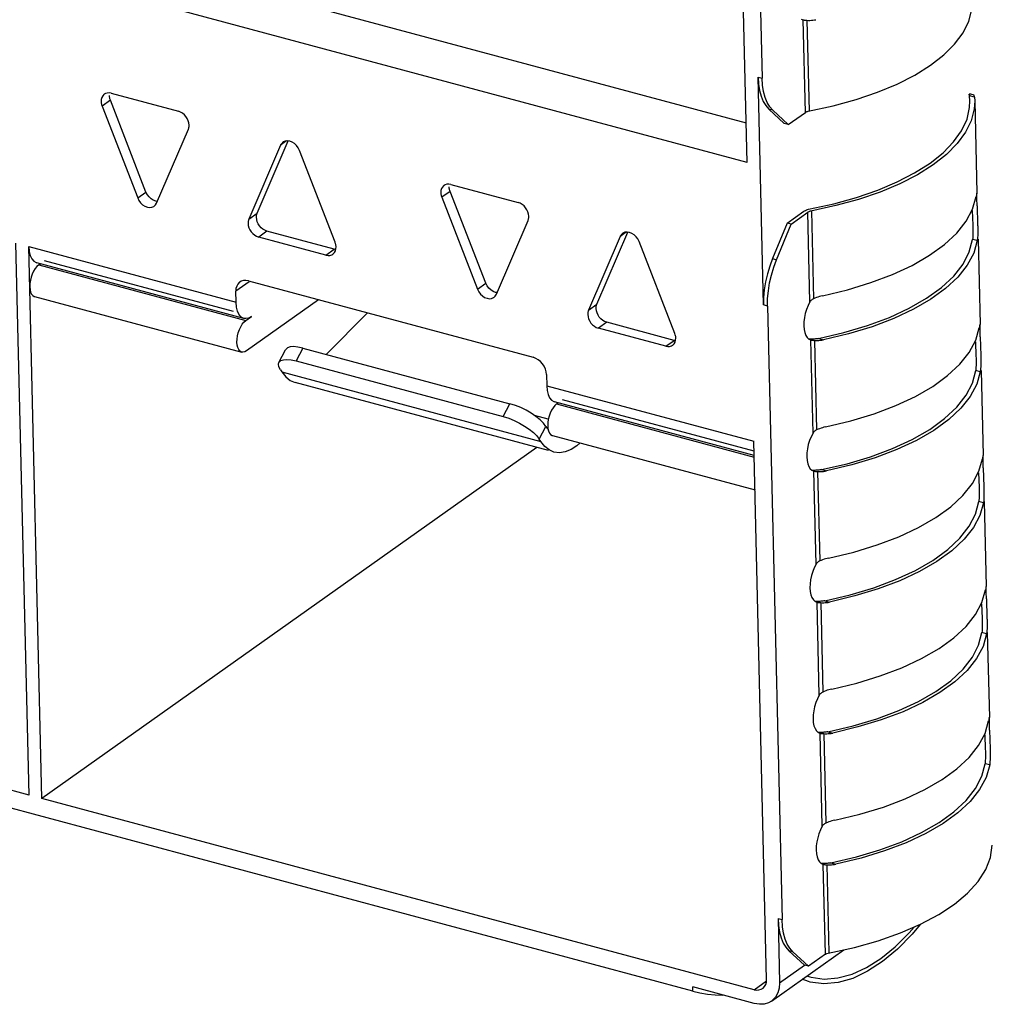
# Model space of a CAD drawing. Header units: millimetres. Extents: x 6 to 414, y 7 to 290.
# Tile 137 of 256: x 135.7 to 137.28, y 142.09 to 143.69. Entities that reach past the tile are written whole.
import ezdxf

# ---------------------------------------------------------------- set-up
doc = ezdxf.new("R2010")
doc.units = ezdxf.units.MM
doc.header["$LTSCALE"] = 23.1
doc.layers.get('0').update_dxf_attribs({"linetype": 'CONTINUOUS'})

msp = doc.modelspace()

# ---------------------------------------------------------------- linework, layer by layer
at = {"color": 7, "linetype": 'Continuous'}
for p, q in [((136.8831, 143.4538), (136.8636, 144.2774)), ((136.8937, 144.1658), (136.9073, 143.5907)), ((135.7304, 143.827), (136.8816, 143.5181)), ((136.8831, 143.4538), (135.707, 143.7695)), ((136.9707, 143.6866), (136.9737, 143.6853)), ((136.9737, 143.6853), (136.9739, 143.6852)), ((136.9775, 143.5351), (136.9739, 143.6852)), ((136.9787, 143.6846), (136.9799, 143.6845)), ((136.9799, 143.6845), (136.9823, 143.6844)), ((136.9799, 143.6845), (136.9834, 143.5373)), ((136.9823, 143.6844), (136.9847, 143.6844)), ((136.992, 143.6851), (136.9944, 143.6855)), ((136.9007, 143.5924), (136.9073, 143.5907)), ((136.9095, 143.2229), (136.9007, 143.5924)), ((135.8419, 143.5657), (135.8401, 143.5646)), ((135.8512, 143.5662), (135.9604, 143.5369)), ((137.2448, 143.5647), (137.2433, 143.5646)), ((137.2433, 143.5629), (137.2433, 143.5646)), ((137.2433, 143.5646), (137.2437, 143.5627)), ((137.2437, 143.5627), (137.2437, 143.5622)), ((137.2518, 143.56), (137.2437, 143.5622)), ((137.2444, 143.5537), (137.2437, 143.5622)), ((137.2459, 143.5645), (137.2448, 143.5647)), ((137.2512, 143.5631), (137.2459, 143.5645)), ((137.2518, 143.56), (137.2522, 143.5539)), ((135.85, 143.5549), (135.8364, 143.5453)), ((135.8364, 143.5453), (135.8942, 143.3964)), ((135.9077, 143.406), (135.85, 143.5549)), ((136.9244, 143.5388), (136.9179, 143.5406)), ((136.9179, 143.5406), (136.9432, 143.5172)), ((137.2439, 143.5431), (137.2444, 143.5537)), ((137.2522, 143.554), (137.2557, 143.404)), ((136.9497, 143.5154), (136.9244, 143.5388)), ((136.9497, 143.5154), (136.9775, 143.5351)), ((136.9497, 143.5154), (136.9432, 143.5172)), ((135.925, 143.3881), (135.9764, 143.5077)), ((136.1259, 143.4818), (136.0745, 143.3621)), ((136.088, 143.3718), (136.1383, 143.4888)), ((136.1358, 143.4888), (136.1259, 143.4818)), ((136.2145, 143.3246), (136.1567, 143.4735)), ((136.393, 143.4178), (136.3912, 143.4167)), ((136.4023, 143.4183), (136.5115, 143.389)), ((135.8942, 143.3964), (135.9077, 143.406)), ((136.4011, 143.407), (136.3875, 143.3974)), ((136.3875, 143.3974), (136.4453, 143.2485)), ((136.4588, 143.2581), (136.4011, 143.407)), ((137.2548, 143.4005), (137.2545, 143.3985)), ((137.2557, 143.4038), (137.2556, 143.404)), ((137.2558, 143.4025), (137.2557, 143.4038)), ((137.2558, 143.4022), (137.2558, 143.4025)), ((137.2558, 143.4008), (137.2558, 143.4022)), ((136.9825, 143.3781), (137.0236, 143.387)), ((137.2559, 143.3868), (137.2558, 143.3924)), ((137.256, 143.3838), (137.2559, 143.3868)), ((137.256, 143.3838), (137.2569, 143.3534)), ((136.0745, 143.3621), (136.088, 143.3718)), ((136.9478, 143.3557), (136.9748, 143.3748)), ((136.9543, 143.3539), (136.9813, 143.3731)), ((136.9848, 143.2277), (136.9813, 143.3731)), ((136.9872, 143.3753), (136.9906, 143.2329)), ((137.2482, 143.3759), (137.2491, 143.3525)), ((136.4761, 143.2402), (136.5276, 143.3598)), ((136.9478, 143.3557), (136.9241, 143.298)), ((136.9306, 143.2962), (136.9543, 143.3539)), ((136.9543, 143.3539), (136.9478, 143.3557)), ((137.2491, 143.3525), (137.2492, 143.3493)), ((137.2492, 143.3493), (137.2493, 143.3447)), ((137.2569, 143.3534), (137.257, 143.3495)), ((137.2569, 143.3534), (137.257, 143.3481)), ((136.104, 143.3426), (136.0905, 143.333)), ((136.1997, 143.3037), (136.0905, 143.333)), ((136.2132, 143.3133), (136.104, 143.3426)), ((136.677, 143.3339), (136.6256, 143.2143)), ((136.6391, 143.2239), (136.6894, 143.3409)), ((136.6869, 143.3409), (136.677, 143.3339)), ((136.7948, 142.1096), (132.2691, 143.3241)), ((135.7179, 142.4278), (135.6967, 143.323)), ((135.7177, 143.3174), (136.0538, 143.2272)), ((135.7389, 142.4222), (135.7177, 143.3174)), ((136.2153, 143.3221), (136.2145, 143.3246)), ((136.2158, 143.3136), (136.2161, 143.3171)), ((136.7656, 143.1767), (136.7078, 143.3256)), ((137.249, 143.3316), (137.2487, 143.3292)), ((137.2562, 143.3272), (137.2487, 143.3292)), ((137.2566, 143.3314), (137.2562, 143.3272)), ((137.2575, 143.3294), (137.2608, 143.1913)), ((136.1997, 143.3037), (136.2132, 143.3133)), ((136.2154, 143.3129), (136.2132, 143.3133)), ((136.0665, 143.201), (135.7304, 143.2912)), ((135.7336, 143.2877), (135.7363, 143.2896)), ((135.7336, 143.2877), (136.0696, 143.1975)), ((136.0497, 143.2121), (135.7431, 143.2944)), ((136.9241, 143.298), (136.9306, 143.2962)), ((136.0749, 143.2604), (136.0533, 143.2451)), ((136.0738, 143.2618), (136.5359, 143.1379)), ((136.4453, 143.2485), (136.4588, 143.2581)), ((135.727, 143.2365), (136.0631, 143.1463)), ((136.0538, 143.2272), (136.0533, 143.2451)), ((136.1878, 143.2313), (136.0708, 143.1482)), ((136.6256, 143.2143), (136.6391, 143.2239)), ((136.916, 143.2211), (136.9095, 143.2229)), ((136.916, 143.2211), (136.9396, 142.2258)), ((136.9848, 143.2277), (136.9817, 143.2219)), ((136.2668, 143.2101), (136.1999, 143.1427)), ((136.0696, 143.2007), (136.0665, 143.201)), ((136.0696, 143.1975), (136.0791, 143.2042)), ((136.6551, 143.1947), (136.6416, 143.1851)), ((136.7643, 143.1654), (136.6551, 143.1947)), ((137.2607, 143.1911), (137.2607, 143.1913)), ((137.2608, 143.1898), (137.2607, 143.1911)), ((137.2608, 143.1895), (137.2608, 143.1898)), ((137.2608, 143.1881), (137.2608, 143.1895)), ((136.7508, 143.1558), (136.6416, 143.1851)), ((136.7664, 143.1742), (136.7656, 143.1767)), ((137.2599, 143.1878), (137.2596, 143.1858)), ((137.261, 143.1741), (137.2609, 143.1797)), ((137.261, 143.1711), (137.261, 143.1741)), ((136.7508, 143.1558), (136.7643, 143.1654)), ((136.7665, 143.1651), (136.7643, 143.1654)), ((136.7669, 143.1657), (136.7672, 143.1692)), ((136.983, 143.1674), (136.986, 143.1661)), ((136.986, 143.1661), (136.9862, 143.166)), ((136.9898, 143.015), (136.9862, 143.166)), ((136.991, 143.1674), (136.9894, 143.1674)), ((136.991, 143.1654), (136.9922, 143.1653)), ((136.9922, 143.1653), (136.9946, 143.1652)), ((136.9922, 143.1653), (136.9956, 143.0202)), ((136.9946, 143.1652), (136.997, 143.1652)), ((136.9988, 143.1684), (137.0067, 143.1663)), ((137.0043, 143.1659), (137.0067, 143.1663)), ((137.2533, 143.1632), (137.2542, 143.1398)), ((137.261, 143.1711), (137.262, 143.1407)), ((136.1234, 143.1296), (136.1342, 143.1503)), ((136.1621, 143.1528), (136.1513, 143.1321)), ((136.1621, 143.1528), (136.4981, 143.0626)), ((137.262, 143.1407), (137.2621, 143.1368)), ((137.262, 143.1407), (137.2621, 143.1354)), ((136.1513, 143.1321), (136.4873, 143.0419)), ((137.2542, 143.1398), (137.2543, 143.1366)), ((137.2543, 143.1366), (137.2543, 143.132)), ((136.1257, 143.1177), (136.1233, 143.1226)), ((136.1257, 143.1177), (136.128, 143.1141)), ((136.128, 143.1141), (136.5481, 143.0014)), ((136.5574, 143.1098), (136.5578, 143.0919)), ((137.254, 143.1189), (137.2537, 143.1165)), ((137.2612, 143.1145), (137.2537, 143.1165)), ((137.2617, 143.1187), (137.2612, 143.1145)), ((137.2625, 143.1167), (137.2658, 142.9787)), ((136.5606, 142.9867), (136.1496, 143.097)), ((136.5578, 143.0919), (136.8939, 143.0018)), ((136.4873, 143.0419), (136.4981, 143.0626)), ((136.8944, 142.9789), (136.5705, 143.0658)), ((136.5737, 143.0622), (136.5764, 143.0642)), ((136.5737, 143.0622), (136.8945, 142.9761)), ((136.8942, 142.9855), (136.5832, 143.069)), ((136.5373, 143.0439), (136.5598, 143.0379)), ((136.5566, 143.0257), (136.5524, 143.0311)), ((136.5458, 143.005), (136.5566, 143.0257)), ((136.5566, 143.0257), (136.5588, 143.0221)), ((136.5594, 143.027), (136.5598, 143.0223)), ((136.9898, 143.015), (136.9868, 143.0092)), ((136.5481, 143.0014), (136.5458, 143.005)), ((136.5671, 143.011), (136.8957, 142.9229)), ((136.9145, 142.1289), (136.8939, 143.0018)), ((136.5419, 142.9917), (135.7389, 142.4222)), ((137.2649, 142.9752), (137.2646, 142.9732)), ((137.2658, 142.9785), (137.2657, 142.9787)), ((137.2658, 142.9772), (137.2658, 142.9785)), ((137.2659, 142.9769), (137.2658, 142.9772)), ((137.2659, 142.9755), (137.2659, 142.9769)), ((137.266, 142.9615), (137.2659, 142.9671)), ((136.9881, 142.9547), (136.991, 142.9534)), ((136.991, 142.9534), (136.9913, 142.9533)), ((136.9948, 142.8024), (136.9913, 142.9533)), ((136.996, 142.9547), (136.9945, 142.9547)), ((136.996, 142.9527), (136.9972, 142.9526)), ((136.9972, 142.9526), (136.9996, 142.9525)), ((136.9972, 142.9526), (137.0007, 142.8076)), ((136.9996, 142.9525), (137.002, 142.9525)), ((137.0038, 142.9557), (137.0118, 142.9536)), ((137.0093, 142.9532), (137.0117, 142.9536)), ((137.2583, 142.9506), (137.2592, 142.9272)), ((137.2661, 142.9585), (137.266, 142.9615)), ((137.2661, 142.9585), (137.267, 142.9281)), ((137.2592, 142.9272), (137.2593, 142.924)), ((137.2593, 142.924), (137.2594, 142.9193)), ((137.267, 142.9281), (137.2671, 142.9242)), ((137.267, 142.9281), (137.2671, 142.9228)), ((137.259, 142.9063), (137.2588, 142.9039)), ((137.2663, 142.9019), (137.2588, 142.9039)), ((137.2667, 142.9061), (137.2663, 142.9019)), ((137.2676, 142.9041), (137.2708, 142.7662)), ((136.9948, 142.8024), (136.9918, 142.7965)), ((137.2699, 142.7627), (137.2696, 142.7607)), ((137.2708, 142.766), (137.2707, 142.7662)), ((137.2709, 142.7647), (137.2708, 142.766)), ((137.2709, 142.7643), (137.2709, 142.7647)), ((137.2709, 142.763), (137.2709, 142.7643)), ((135.7179, 142.4278), (134.5418, 142.7434)), ((136.9931, 142.7421), (136.9961, 142.7407)), ((137.0011, 142.7421), (136.9995, 142.7421)), ((137.0089, 142.7431), (137.0168, 142.741)), ((137.271, 142.749), (137.2709, 142.7545)), ((137.2711, 142.746), (137.271, 142.749)), ((137.2711, 142.746), (137.272, 142.7156)), ((136.9961, 142.7407), (136.9963, 142.7407)), ((136.9999, 142.5899), (136.9963, 142.7407)), ((137.0011, 142.7401), (137.0023, 142.74)), ((137.0023, 142.74), (137.0047, 142.7399)), ((137.0023, 142.74), (137.0057, 142.595)), ((137.0047, 142.7399), (137.0071, 142.7399)), ((137.0144, 142.7405), (137.0168, 142.741)), ((137.2633, 142.7381), (137.2642, 142.7147)), ((137.2642, 142.7147), (137.2643, 142.7115)), ((137.2643, 142.7115), (137.2644, 142.7068)), ((137.272, 142.7156), (137.2721, 142.7117)), ((137.272, 142.7156), (137.2721, 142.7103)), ((137.2641, 142.6938), (137.2638, 142.6914)), ((137.2717, 142.6936), (137.2713, 142.6893)), ((137.2713, 142.6893), (137.2638, 142.6914)), ((137.2726, 142.6916), (137.2759, 142.5536)), ((136.9999, 142.5899), (136.9969, 142.584)), ((137.275, 142.55), (137.2747, 142.5481)), ((137.2758, 142.5534), (137.2758, 142.5536)), ((137.2759, 142.5521), (137.2758, 142.5534)), ((137.2759, 142.5517), (137.2759, 142.5521)), ((137.2759, 142.5503), (137.2759, 142.5517)), ((137.2761, 142.5364), (137.276, 142.5419)), ((137.2761, 142.5334), (137.2761, 142.5364)), ((136.9981, 142.5296), (137.0011, 142.5282)), ((137.0011, 142.5282), (137.0013, 142.5282)), ((137.0049, 142.3773), (137.0013, 142.5282)), ((137.0061, 142.5296), (137.0045, 142.5295)), ((137.0061, 142.5276), (137.0073, 142.5275)), ((137.0073, 142.5275), (137.0097, 142.5274)), ((137.0073, 142.5275), (137.0107, 142.3824)), ((137.0097, 142.5274), (137.0121, 142.5274)), ((137.0139, 142.5306), (137.0218, 142.5285)), ((137.0194, 142.528), (137.0218, 142.5285)), ((137.2684, 142.5255), (137.2693, 142.5021)), ((137.2761, 142.5334), (137.2771, 142.503)), ((137.2693, 142.5021), (137.2694, 142.4989)), ((137.2771, 142.503), (137.2772, 142.4991)), ((137.2771, 142.503), (137.2772, 142.4976)), ((137.2694, 142.4989), (137.2695, 142.4942)), ((137.2691, 142.4812), (137.2689, 142.4787)), ((137.2764, 142.4767), (137.2689, 142.4787)), ((137.2768, 142.481), (137.2764, 142.4767)), ((136.8941, 142.1122), (135.7389, 142.4222)), ((137.0049, 142.3773), (137.0019, 142.3714)), ((137.0189, 142.318), (137.0601, 142.3276)), ((137.0032, 142.317), (137.0062, 142.3156)), ((137.0062, 142.3156), (137.0064, 142.3155)), ((137.0098, 142.1696), (137.0064, 142.3155)), ((137.0111, 142.317), (137.0096, 142.3169)), ((137.0112, 142.3149), (137.0123, 142.3149)), ((137.0123, 142.3149), (137.0147, 142.3147)), ((137.0123, 142.3149), (137.0157, 142.1718)), ((137.0147, 142.3147), (137.0171, 142.3147)), ((137.0189, 142.318), (137.0269, 142.3159)), ((137.0244, 142.3154), (137.0269, 142.3159)), ((137.0677, 142.3257), (137.0269, 142.3159)), ((136.9331, 142.2275), (136.9396, 142.2258)), ((136.9331, 142.2275), (136.9355, 142.1233)), ((136.9225, 142.0938), (137.04, 142.1771)), ((136.957, 142.1737), (136.9504, 142.1755)), ((136.9504, 142.1755), (136.9762, 142.1521)), ((136.9827, 142.1504), (136.957, 142.1737)), ((137.0098, 142.1696), (136.9827, 142.1504)), ((137.0124, 142.1709), (137.0145, 142.1716)), ((137.0145, 142.1716), (137.057, 142.1809)), ((136.9355, 142.1233), (136.9762, 142.1521)), ((136.9827, 142.1504), (136.9762, 142.1521)), ((136.98, 142.1346), (136.9846, 142.1329)), ((136.8941, 142.1122), (136.9143, 142.1266)), ((136.9826, 142.1254), (136.9723, 142.1292)), ((136.9846, 142.1329), (136.987, 142.1323)), ((136.8946, 142.0898), (136.7947, 142.1166)), ((136.7948, 142.1096), (136.7947, 142.1166)), ((136.7948, 142.1096), (136.8064, 142.107))]:
    msp.add_line(p, q, dxfattribs=at)
for points in [[(136.9822, 143.5371), (137.0227, 143.5459), (137.0597, 143.5561), (137.0944, 143.5679), (137.1262, 143.5812), (137.155, 143.5958), (137.1803, 143.6116), (137.2019, 143.6284), (137.2196, 143.6461), (137.2332, 143.6644), (137.2425, 143.6832), (137.2475, 143.7021), (137.2483, 143.7159)], [(136.9739, 143.6852), (136.9747, 143.6851), (136.9756, 143.6849), (136.9766, 143.6848), (136.9776, 143.6847), (136.9787, 143.6846)], [(136.9847, 143.6844), (136.9871, 143.6845), (136.9896, 143.6847), (136.992, 143.6851)], [(136.9007, 143.5924), (136.9015, 143.5811), (136.9031, 143.5707), (136.9056, 143.5613), (136.9089, 143.553), (136.913, 143.5462), (136.9179, 143.5406)], [(136.9244, 143.5388), (136.9196, 143.5444), (136.9155, 143.5513), (136.9122, 143.5595), (136.9096, 143.569), (136.908, 143.5793), (136.9073, 143.5907)], [(135.8401, 143.5646), (135.8395, 143.5641), (135.8375, 143.562), (135.836, 143.5593), (135.8351, 143.5563), (135.8348, 143.5528)], [(135.8512, 143.5662), (135.8479, 143.5667), (135.8448, 143.5665), (135.8419, 143.5657)], [(135.85, 143.5549), (135.8495, 143.5562), (135.8491, 143.5574), (135.8488, 143.5587), (135.8486, 143.5599), (135.8485, 143.5612), (135.8484, 143.5624)], [(137.2518, 143.56), (137.2517, 143.5612), (137.2515, 143.5622), (137.2514, 143.5628), (137.2512, 143.5631), (137.2511, 143.5631)], [(135.8348, 143.5528), (135.8349, 143.5516), (135.8351, 143.5503), (135.8353, 143.5491), (135.8356, 143.5478), (135.836, 143.5466), (135.8364, 143.5453)], [(137.2522, 143.5539), (137.2514, 143.5408), (137.2466, 143.5217), (137.2374, 143.5029), (137.2239, 143.4845), (137.2062, 143.4668), (137.1846, 143.4499), (137.1592, 143.434), (137.1305, 143.4193), (137.0985, 143.406), (137.0638, 143.3941), (137.0267, 143.3839), (136.986, 143.3751)], [(137.0236, 143.387), (137.0603, 143.3972), (137.0947, 143.409), (137.1263, 143.4223), (137.1547, 143.4369), (137.1796, 143.4527), (137.2007, 143.4696), (137.2179, 143.4872), (137.2309, 143.5055), (137.2397, 143.5242), (137.2439, 143.5431)], [(135.9777, 143.5145), (135.9772, 143.5182), (135.9762, 143.5217), (135.9746, 143.5252), (135.9724, 143.5285), (135.9699, 143.5313), (135.9669, 143.5338), (135.9638, 143.5356), (135.9604, 143.5369)], [(136.9775, 143.5351), (136.9782, 143.5356), (136.9791, 143.536), (136.98, 143.5364)], [(136.98, 143.5364), (136.9811, 143.5368), (136.9822, 143.5371)], [(135.9764, 143.5077), (135.9768, 143.5087), (135.9772, 143.5098), (135.9774, 143.5109), (135.9776, 143.5121), (135.9777, 143.5133), (135.9777, 143.5145)], [(136.1299, 143.4868), (136.1279, 143.4849), (136.1259, 143.4818)], [(136.1449, 143.4869), (136.1411, 143.4884), (136.1372, 143.489), (136.1336, 143.4885), (136.1304, 143.4872), (136.1299, 143.4868)], [(136.1567, 143.4735), (136.1546, 143.4777), (136.1519, 143.4814), (136.1486, 143.4845), (136.1449, 143.4869)], [(136.3912, 143.4167), (136.3906, 143.4163), (136.3886, 143.4141), (136.3871, 143.4115), (136.3862, 143.4084), (136.386, 143.4049)], [(136.4023, 143.4183), (136.399, 143.4188), (136.3959, 143.4187), (136.393, 143.4178)], [(136.4011, 143.407), (136.4006, 143.4083), (136.4002, 143.4095), (136.3999, 143.4108), (136.3997, 143.412), (136.3996, 143.4133), (136.3995, 143.4145)], [(135.8942, 143.3964), (135.8963, 143.3921), (135.899, 143.3885), (135.9023, 143.3853), (135.906, 143.383), (135.9099, 143.3815), (135.9137, 143.3809), (135.9173, 143.3813), (135.9205, 143.3827), (135.921, 143.383)], [(135.9159, 143.395), (135.9126, 143.3981), (135.9099, 143.4017), (135.9077, 143.406)], [(136.386, 143.4049), (136.386, 143.4037), (136.3862, 143.4024), (136.3864, 143.4012), (136.3867, 143.3999), (136.3871, 143.3987), (136.3875, 143.3974)], [(137.005, 143.2377), (137.0459, 143.2475), (137.0838, 143.259), (137.119, 143.2723), (137.1509, 143.2871), (137.179, 143.3034), (137.2032, 143.3209), (137.223, 143.3393), (137.2383, 143.3586), (137.2488, 143.3783), (137.2545, 143.3985)], [(137.2556, 143.404), (137.2555, 143.4038), (137.2553, 143.4031), (137.2551, 143.402), (137.2548, 143.4005)], [(137.2558, 143.3924), (137.2558, 143.3971), (137.2558, 143.4008)], [(135.9261, 143.3907), (135.9234, 143.3911), (135.9196, 143.3926), (135.9159, 143.395)], [(135.921, 143.383), (135.9231, 143.385), (135.925, 143.3881)], [(136.5288, 143.3666), (136.5283, 143.3703), (136.5273, 143.3738), (136.5257, 143.3773), (136.5235, 143.3806), (136.521, 143.3834), (136.5181, 143.3859), (136.5149, 143.3877), (136.5115, 143.389)], [(136.0868, 143.365), (136.0868, 143.3662), (136.0869, 143.3674), (136.0871, 143.3685), (136.0873, 143.3697), (136.0876, 143.3707), (136.088, 143.3718)], [(136.104, 143.3426), (136.1006, 143.3439), (136.0975, 143.3457), (136.0946, 143.3481), (136.092, 143.351), (136.0899, 143.3543), (136.0883, 143.3578), (136.0873, 143.3613), (136.0868, 143.365)], [(136.5276, 143.3598), (136.5279, 143.3609), (136.5283, 143.3619), (136.5285, 143.363), (136.5287, 143.3642), (136.5288, 143.3654), (136.5288, 143.3666)], [(136.9748, 143.3748), (136.976, 143.3756), (136.9774, 143.3763), (136.979, 143.377), (136.9807, 143.3776), (136.9825, 143.3781)], [(136.986, 143.3751), (136.9849, 143.3747), (136.9839, 143.3744), (136.9829, 143.374), (136.9821, 143.3736), (136.9813, 143.3731)], [(136.0745, 143.3621), (136.0741, 143.3611), (136.0738, 143.36), (136.0735, 143.3589), (136.0734, 143.3578), (136.0733, 143.3566), (136.0733, 143.3554)], [(136.0733, 143.3554), (136.0737, 143.3517), (136.0747, 143.3481), (136.0763, 143.3447), (136.0785, 143.3414), (136.0811, 143.3385), (136.084, 143.3361), (136.0871, 143.3343), (136.0905, 143.333)], [(136.681, 143.339), (136.679, 143.337), (136.677, 143.3339)], [(136.696, 143.339), (136.6922, 143.3405), (136.6883, 143.3411), (136.6847, 143.3407), (136.6815, 143.3393), (136.681, 143.339)], [(136.7078, 143.3256), (136.7057, 143.3299), (136.703, 143.3335), (136.6997, 143.3366), (136.696, 143.339)], [(137.2493, 143.3447), (137.2493, 143.341), (137.2493, 143.3375), (137.2492, 143.3344), (137.249, 143.3316)], [(137.257, 143.3481), (137.2571, 143.3421), (137.257, 143.3365), (137.2566, 143.3314)], [(135.7177, 143.3174), (135.7184, 143.3096), (135.72, 143.3032)], [(136.2161, 143.3171), (136.216, 143.3183), (136.2159, 143.3195), (136.2156, 143.3208), (136.2153, 143.3221)], [(136.9988, 143.1684), (137.04, 143.178), (137.0782, 143.1894), (137.1137, 143.2027), (137.1458, 143.2175), (137.1741, 143.2338), (137.1983, 143.2513), (137.2181, 143.2698), (137.2332, 143.2891), (137.2434, 143.3089), (137.2487, 143.3292)], [(137.2562, 143.3272), (137.2505, 143.3069), (137.24, 143.2872), (137.2247, 143.268), (137.2049, 143.2495), (137.1807, 143.2321), (137.1526, 143.2158), (137.1207, 143.2009), (137.0855, 143.1876), (137.0476, 143.1761), (137.0067, 143.1663)], [(135.72, 143.3032), (135.7224, 143.2979), (135.7255, 143.294), (135.7293, 143.2916), (135.7305, 143.2912)], [(136.1997, 143.3037), (136.2031, 143.3032), (136.2061, 143.3033), (136.209, 143.3042), (136.2108, 143.3053)], [(136.2108, 143.3053), (136.2115, 143.3057), (136.2135, 143.3079), (136.2149, 143.3105), (136.2158, 143.3136)], [(135.7336, 143.2877), (135.7306, 143.285), (135.7279, 143.2817), (135.7254, 143.2776), (135.7232, 143.273)], [(136.9241, 143.298), (136.9195, 143.2857), (136.9158, 143.2732), (136.9129, 143.2604), (136.9108, 143.2476), (136.9097, 143.2351), (136.9095, 143.2229)], [(136.916, 143.2211), (136.9162, 143.2333), (136.9174, 143.2458), (136.9194, 143.2586), (136.9223, 143.2714), (136.9261, 143.2839), (136.9306, 143.2962)], [(135.7232, 143.273), (135.7215, 143.268), (135.7202, 143.2628), (135.7195, 143.2576), (135.7193, 143.2525)], [(135.7193, 143.2525), (135.7197, 143.2477), (135.7206, 143.2438), (135.7221, 143.2406), (135.724, 143.2382), (135.7263, 143.2367), (135.727, 143.2365)], [(136.0599, 143.2598), (136.0591, 143.2593), (136.0566, 143.2566), (136.0548, 143.2533), (136.0537, 143.2495), (136.0533, 143.2451)], [(136.0738, 143.2618), (136.0696, 143.2625), (136.0657, 143.2623), (136.0622, 143.2612), (136.0599, 143.2598)], [(136.467, 143.2471), (136.4637, 143.2502), (136.461, 143.2539), (136.4588, 143.2581)], [(136.4453, 143.2485), (136.4474, 143.2442), (136.4501, 143.2406), (136.4534, 143.2375), (136.4571, 143.2351), (136.461, 143.2336), (136.4648, 143.233), (136.4684, 143.2335), (136.4716, 143.2348), (136.4721, 143.2351)], [(136.4772, 143.2428), (136.4745, 143.2432), (136.4707, 143.2447), (136.467, 143.2471)], [(136.4721, 143.2351), (136.4742, 143.2371), (136.4761, 143.2402)], [(137.005, 143.2377), (137.0026, 143.2371), (137.0002, 143.2364), (136.9978, 143.2357), (136.9954, 143.2348), (136.993, 143.2339), (136.9906, 143.2329)], [(136.0665, 143.201), (136.0654, 143.2014), (136.0616, 143.2038), (136.0584, 143.2077), (136.056, 143.213), (136.0545, 143.2195), (136.0538, 143.2272)], [(136.6379, 143.2171), (136.6379, 143.2183), (136.638, 143.2195), (136.6382, 143.2207), (136.6384, 143.2218), (136.6387, 143.2228), (136.6391, 143.2239)], [(136.9817, 143.2219), (136.9792, 143.2157), (136.9772, 143.2091), (136.9758, 143.2023), (136.9749, 143.1957), (136.9747, 143.1892)], [(136.9906, 143.2329), (136.9894, 143.2323), (136.9883, 143.2316), (136.9873, 143.2308), (136.9864, 143.2299), (136.9855, 143.2288), (136.9848, 143.2277)], [(136.6256, 143.2143), (136.6252, 143.2132), (136.6249, 143.2122), (136.6246, 143.2111), (136.6245, 143.2099), (136.6244, 143.2087), (136.6244, 143.2075)], [(136.6244, 143.2075), (136.6248, 143.2038), (136.6258, 143.2003), (136.6275, 143.1968), (136.6296, 143.1935), (136.6322, 143.1907), (136.6351, 143.1882), (136.6382, 143.1864), (136.6416, 143.1851)], [(136.6551, 143.1947), (136.6518, 143.196), (136.6486, 143.1978), (136.6457, 143.2003), (136.6431, 143.2031), (136.641, 143.2064), (136.6394, 143.2099), (136.6384, 143.2134), (136.6379, 143.2171)], [(136.0553, 143.1623), (136.0555, 143.1675), (136.0562, 143.1726), (136.0575, 143.1778), (136.0592, 143.1828), (136.0614, 143.1874), (136.0639, 143.1915), (136.0666, 143.1948), (136.0696, 143.1975)], [(136.0791, 143.2042), (136.0742, 143.2016), (136.0696, 143.2007)], [(136.9747, 143.1892), (136.9752, 143.1832), (136.9763, 143.178), (136.9781, 143.1735), (136.9803, 143.1699), (136.983, 143.1674)], [(137.2607, 143.1913), (137.2605, 143.1911), (137.2604, 143.1904), (137.2601, 143.1893), (137.2599, 143.1878)], [(136.7672, 143.1692), (136.7671, 143.1704), (136.767, 143.1717), (136.7667, 143.1729), (136.7664, 143.1742)], [(137.0101, 143.025), (137.0509, 143.0348), (137.0889, 143.0463), (137.1241, 143.0596), (137.1559, 143.0744), (137.1841, 143.0907), (137.2082, 143.1082), (137.228, 143.1266), (137.2433, 143.1459), (137.2538, 143.1656), (137.2596, 143.1858)], [(137.2609, 143.1797), (137.2608, 143.1844), (137.2608, 143.1881)], [(136.0631, 143.1463), (136.0624, 143.1465), (136.0601, 143.148), (136.0581, 143.1504), (136.0567, 143.1536), (136.0557, 143.1576), (136.0553, 143.1623)], [(136.7508, 143.1558), (136.7542, 143.1553), (136.7572, 143.1554), (136.7601, 143.1563), (136.762, 143.1574)], [(136.762, 143.1574), (136.7626, 143.1578), (136.7646, 143.16), (136.766, 143.1626), (136.7669, 143.1657)], [(136.9894, 143.1674), (136.9875, 143.1673), (136.9856, 143.1673), (136.9839, 143.1673), (136.9832, 143.1673)], [(136.9862, 143.166), (136.987, 143.1658), (136.9879, 143.1657), (136.9889, 143.1656), (136.9899, 143.1655), (136.991, 143.1654)], [(136.9988, 143.1684), (136.9972, 143.1681), (136.9957, 143.1679), (136.9941, 143.1677), (136.9925, 143.1675), (136.991, 143.1674)], [(136.997, 143.1652), (136.9994, 143.1653), (137.0019, 143.1655), (137.0043, 143.1659)], [(136.0708, 143.1482), (136.0678, 143.1467), (136.065, 143.1461), (136.0631, 143.1463)], [(136.1621, 143.1528), (136.154, 143.1545), (136.1472, 143.1552), (136.1415, 143.1547), (136.1372, 143.1533), (136.1345, 143.1508), (136.1342, 143.1503)], [(136.1233, 143.1226), (136.1226, 143.1268), (136.1234, 143.1296)], [(136.1234, 143.1296), (136.1237, 143.1301), (136.1264, 143.1326), (136.1307, 143.134), (136.1364, 143.1345), (136.1432, 143.1338), (136.1513, 143.1321)], [(136.5574, 143.1098), (136.5568, 143.1145), (136.5556, 143.1189), (136.5535, 143.1233), (136.5509, 143.1273), (136.5476, 143.1309), (136.544, 143.134), (136.5401, 143.1362), (136.5359, 143.1379)], [(137.2543, 143.132), (137.2544, 143.1283), (137.2543, 143.1248), (137.2542, 143.1217), (137.254, 143.1189)], [(137.2621, 143.1354), (137.2621, 143.1294), (137.262, 143.1238), (137.2617, 143.1187)], [(136.128, 143.1141), (136.1345, 143.106), (136.1417, 143.1003), (136.1496, 143.097)], [(137.0038, 142.9557), (137.045, 142.9653), (137.0833, 142.9767), (137.1187, 142.99), (137.1508, 143.0048), (137.1791, 143.0211), (137.2033, 143.0386), (137.2231, 143.0571), (137.2382, 143.0764), (137.2484, 143.0962), (137.2537, 143.1165)], [(137.2612, 143.1145), (137.2555, 143.0942), (137.245, 143.0745), (137.2297, 143.0553), (137.2099, 143.0368), (137.1858, 143.0194), (137.1576, 143.0031), (137.1257, 142.9882), (137.0906, 142.9749), (137.0526, 142.9634), (137.0118, 142.9536)], [(136.5578, 143.0919), (136.5585, 143.0842), (136.5601, 143.0777), (136.5625, 143.0724), (136.5656, 143.0685), (136.5694, 143.0662), (136.5705, 143.0658)], [(136.5524, 143.0311), (136.547, 143.0365), (136.5403, 143.0419), (136.5326, 143.0472), (136.5243, 143.052), (136.5156, 143.0563), (136.5069, 143.0598), (136.4981, 143.0626)], [(136.5737, 143.0622), (136.5707, 143.0596), (136.568, 143.0562), (136.5655, 143.0522), (136.5633, 143.0475)], [(136.5633, 143.0475), (136.5616, 143.0425), (136.5603, 143.0373), (136.5596, 143.0322), (136.5594, 143.027)], [(136.4873, 143.0419), (136.4961, 143.0391), (136.5048, 143.0356), (136.5135, 143.0313), (136.5218, 143.0265), (136.5295, 143.0212), (136.5362, 143.0158), (136.5416, 143.0104), (136.5458, 143.005)], [(136.5598, 143.0223), (136.5607, 143.0184), (136.5622, 143.0151), (136.5641, 143.0127), (136.5664, 143.0113), (136.5671, 143.0111)], [(136.9956, 143.0202), (136.9945, 143.0196), (136.9934, 143.0189), (136.9923, 143.0181), (136.9914, 143.0172), (136.9906, 143.0161), (136.9898, 143.015)], [(137.0101, 143.025), (137.0076, 143.0244), (137.0052, 143.0237), (137.0028, 143.023), (137.0004, 143.0221), (136.998, 143.0212), (136.9956, 143.0202)], [(136.5696, 142.9843), (136.5618, 142.9876), (136.5545, 142.9933), (136.5481, 143.0014)], [(136.6118, 142.9991), (136.6067, 142.9946), (136.5972, 142.9885), (136.5877, 142.9846), (136.5786, 142.9832), (136.5696, 142.9843)], [(136.9868, 143.0092), (136.9843, 143.003), (136.9822, 142.9964), (136.9808, 142.9896), (136.98, 142.983), (136.9798, 142.9765)], [(136.9798, 142.9765), (136.9803, 142.9705), (136.9814, 142.9653), (136.9831, 142.9608), (136.9854, 142.9572), (136.9881, 142.9547)], [(137.0151, 142.8123), (137.056, 142.8221), (137.0939, 142.8337), (137.1291, 142.847), (137.161, 142.8618), (137.1891, 142.8781), (137.2133, 142.8956), (137.2331, 142.914), (137.2484, 142.9333), (137.2588, 142.953), (137.2646, 142.9732)], [(137.2657, 142.9787), (137.2656, 142.9785), (137.2654, 142.9778), (137.2652, 142.9767), (137.2649, 142.9752)], [(137.2659, 142.9671), (137.2659, 142.9718), (137.2659, 142.9755)], [(136.9945, 142.9547), (136.9925, 142.9546), (136.9907, 142.9546), (136.989, 142.9546), (136.9883, 142.9546)], [(136.9913, 142.9533), (136.9921, 142.9531), (136.9929, 142.953), (136.9939, 142.9529), (136.9949, 142.9528), (136.996, 142.9527)], [(137.0038, 142.9557), (137.0023, 142.9554), (137.0007, 142.9552), (136.9991, 142.955), (136.9976, 142.9548), (136.996, 142.9547)], [(137.002, 142.9525), (137.0045, 142.9526), (137.0069, 142.9528), (137.0093, 142.9532)], [(137.2594, 142.9193), (137.2594, 142.9156), (137.2593, 142.9122), (137.2592, 142.909), (137.259, 142.9063)], [(137.2671, 142.9228), (137.2671, 142.9168), (137.267, 142.9112), (137.2667, 142.9061)], [(137.0089, 142.7431), (137.0501, 142.7527), (137.0883, 142.7641), (137.1238, 142.7774), (137.1559, 142.7922), (137.1842, 142.8085), (137.2084, 142.826), (137.2281, 142.8445), (137.2433, 142.8638), (137.2534, 142.8836), (137.2588, 142.9039)], [(137.2663, 142.9019), (137.2605, 142.8816), (137.2501, 142.8619), (137.2348, 142.8427), (137.215, 142.8242), (137.1908, 142.8068), (137.1627, 142.7905), (137.1308, 142.7756), (137.0956, 142.7623), (137.0577, 142.7508), (137.0168, 142.741)], [(137.0007, 142.8076), (136.9995, 142.807), (136.9984, 142.8063), (136.9974, 142.8055), (136.9964, 142.8046), (136.9956, 142.8035), (136.9948, 142.8024)], [(137.0151, 142.8123), (137.0127, 142.8118), (137.0103, 142.8111), (137.0078, 142.8104), (137.0054, 142.8095), (137.003, 142.8086), (137.0007, 142.8076)], [(136.9918, 142.7965), (136.9893, 142.7904), (136.9873, 142.7838), (136.9858, 142.777), (136.985, 142.7704), (136.9848, 142.7639)], [(136.9848, 142.7639), (136.9853, 142.7579), (136.9864, 142.7527), (136.9881, 142.7482), (136.9904, 142.7446), (136.9931, 142.7421)], [(137.0201, 142.5998), (137.061, 142.6096), (137.0989, 142.6211), (137.1341, 142.6344), (137.166, 142.6493), (137.1942, 142.6656), (137.2183, 142.683), (137.2381, 142.7015), (137.2534, 142.7207), (137.2639, 142.7404), (137.2696, 142.7607)], [(137.2707, 142.7662), (137.2706, 142.766), (137.2704, 142.7653), (137.2702, 142.7642), (137.2699, 142.7627)], [(137.2709, 142.7545), (137.2709, 142.7593), (137.2709, 142.763)], [(136.9995, 142.7421), (136.9975, 142.742), (136.9957, 142.742), (136.994, 142.742), (136.9933, 142.742)], [(137.0089, 142.7431), (137.0073, 142.7428), (137.0057, 142.7426), (137.0042, 142.7424), (137.0026, 142.7422), (137.0011, 142.7421)], [(136.9963, 142.7407), (136.9971, 142.7405), (136.998, 142.7404), (136.9989, 142.7403), (137, 142.7402), (137.0011, 142.7401)], [(137.0071, 142.7399), (137.0095, 142.74), (137.0119, 142.7402), (137.0144, 142.7405)], [(137.2721, 142.7103), (137.2722, 142.7043), (137.2721, 142.6986), (137.2717, 142.6936)], [(137.2644, 142.7068), (137.2644, 142.7031), (137.2644, 142.6997), (137.2643, 142.6965), (137.2641, 142.6938)], [(137.0139, 142.5306), (137.0551, 142.5402), (137.0933, 142.5516), (137.1288, 142.5648), (137.1609, 142.5797), (137.1892, 142.5959), (137.2134, 142.6134), (137.2332, 142.632), (137.2483, 142.6513), (137.2585, 142.671), (137.2638, 142.6914)], [(137.2713, 142.6893), (137.2656, 142.6691), (137.2551, 142.6494), (137.2398, 142.6301), (137.22, 142.6117), (137.1958, 142.5942), (137.1677, 142.578), (137.1358, 142.5631), (137.1006, 142.5498), (137.0627, 142.5383), (137.0218, 142.5285)], [(137.0201, 142.5998), (137.0177, 142.5993), (137.0153, 142.5986), (137.0129, 142.5979), (137.0105, 142.597), (137.0081, 142.5961), (137.0057, 142.595)], [(136.9969, 142.584), (136.9943, 142.5778), (136.9923, 142.5712), (136.9909, 142.5645), (136.99, 142.5579), (136.9899, 142.5514)], [(137.0057, 142.595), (137.0045, 142.5944), (137.0034, 142.5937), (137.0024, 142.5929), (137.0015, 142.592), (137.0006, 142.591), (136.9999, 142.5899)], [(136.9899, 142.5514), (136.9903, 142.5454), (136.9914, 142.5401), (136.9932, 142.5356), (136.9954, 142.5321), (136.9981, 142.5296)], [(137.2758, 142.5536), (137.2756, 142.5534), (137.2755, 142.5527), (137.2752, 142.5516), (137.275, 142.55)], [(137.276, 142.5419), (137.2759, 142.5467), (137.2759, 142.5503)], [(137.0252, 142.3872), (137.066, 142.397), (137.104, 142.4085), (137.1392, 142.4218), (137.171, 142.4367), (137.1992, 142.453), (137.2233, 142.4704), (137.2431, 142.4889), (137.2584, 142.5081), (137.2689, 142.5278), (137.2747, 142.5481)], [(137.0045, 142.5295), (137.0026, 142.5295), (137.0007, 142.5295), (136.999, 142.5295), (136.9983, 142.5295)], [(137.0013, 142.5282), (137.0021, 142.528), (137.003, 142.5279), (137.004, 142.5277), (137.005, 142.5276), (137.0061, 142.5276)], [(137.0139, 142.5306), (137.0123, 142.5303), (137.0108, 142.5301), (137.0092, 142.5299), (137.0076, 142.5297), (137.0061, 142.5296)], [(137.0121, 142.5274), (137.0145, 142.5275), (137.017, 142.5277), (137.0194, 142.528)], [(137.2695, 142.4942), (137.2695, 142.4905), (137.2694, 142.4871), (137.2693, 142.4839), (137.2691, 142.4812)], [(137.2772, 142.4976), (137.2772, 142.4917), (137.2771, 142.486), (137.2768, 142.481)], [(137.0601, 142.3276), (137.0984, 142.339), (137.1338, 142.3522), (137.1659, 142.3671), (137.1942, 142.3833), (137.2184, 142.4008), (137.2382, 142.4193), (137.2533, 142.4387), (137.2635, 142.4584), (137.2689, 142.4787)], [(137.2764, 142.4767), (137.2706, 142.4565), (137.2601, 142.4368), (137.2448, 142.4175), (137.225, 142.3991), (137.2009, 142.3816), (137.1727, 142.3654), (137.1408, 142.3505), (137.1057, 142.3372), (137.0677, 142.3257)], [(137.0107, 142.3824), (137.0096, 142.3818), (137.0085, 142.3811), (137.0075, 142.3803), (137.0065, 142.3794), (137.0057, 142.3784), (137.0049, 142.3773)], [(137.0252, 142.3872), (137.0227, 142.3867), (137.0203, 142.386), (137.0179, 142.3852), (137.0155, 142.3844), (137.0131, 142.3835), (137.0107, 142.3824)], [(137.0019, 142.3714), (136.9994, 142.3652), (136.9974, 142.3586), (136.9959, 142.3519), (136.9951, 142.3453), (136.9949, 142.3388)], [(137.1315, 142.2042), (137.1643, 142.2184), (137.1937, 142.234), (137.2192, 142.2508), (137.2406, 142.2688), (137.2577, 142.2875), (137.2701, 142.3069), (137.2778, 142.3267), (137.2807, 142.3466)], [(136.9949, 142.3388), (136.9954, 142.3327), (136.9965, 142.3275), (136.9982, 142.323)], [(136.9982, 142.323), (137.0005, 142.3195), (137.0032, 142.317)], [(137.0096, 142.3169), (137.0076, 142.3169), (137.0058, 142.3168), (137.0041, 142.3169), (137.0034, 142.3169)], [(137.0064, 142.3155), (137.0072, 142.3154), (137.008, 142.3152), (137.009, 142.3151), (137.01, 142.315), (137.0112, 142.3149)], [(137.0189, 142.318), (137.0174, 142.3177), (137.0158, 142.3175), (137.0142, 142.3173), (137.0127, 142.3171), (137.0111, 142.317)], [(137.0171, 142.3147), (137.0196, 142.3148), (137.022, 142.3151), (137.0244, 142.3154)], [(136.9331, 142.2275), (136.9338, 142.2161), (136.9355, 142.2057), (136.938, 142.1962), (136.9414, 142.1879), (136.9455, 142.181), (136.9504, 142.1755)], [(136.957, 142.1737), (136.9521, 142.1793), (136.9479, 142.1862), (136.9446, 142.1944), (136.942, 142.2039), (136.9404, 142.2143), (136.9396, 142.2258)], [(137.1635, 142.218), (137.1505, 142.2022), (137.1269, 142.178), (137.1027, 142.1578), (137.0784, 142.142), (137.0543, 142.1306), (137.0305, 142.1239), (137.0074, 142.1219), (136.9854, 142.1246), (136.9826, 142.1254)], [(136.987, 142.1323), (137.0081, 142.1295), (137.0303, 142.1313), (137.0532, 142.1374), (137.0764, 142.148), (137.0998, 142.1628), (137.123, 142.1817), (137.1459, 142.2044), (137.1538, 142.2139)], [(137.057, 142.1809), (137.0955, 142.1916), (137.1315, 142.2042)], [(137.0098, 142.1696), (137.0106, 142.1701), (137.0114, 142.1705), (137.0124, 142.1709)], [(136.908, 142.1142), (136.9088, 142.1148), (136.9113, 142.1174), (136.9131, 142.1207), (136.9142, 142.1246), (136.9145, 142.1289)], [(136.9355, 142.1233), (136.9348, 142.1146), (136.9327, 142.1069), (136.929, 142.1003), (136.924, 142.095), (136.9225, 142.0938)], [(136.8064, 142.107), (136.8184, 142.1051), (136.8311, 142.1039), (136.8434, 142.1035)], [(136.8941, 142.1122), (136.8983, 142.1115), (136.9021, 142.1118), (136.9057, 142.1129), (136.908, 142.1142)], [(136.9225, 142.0938), (136.9178, 142.0911), (136.9107, 142.0889), (136.903, 142.0885), (136.8946, 142.0898)]]:
    msp.add_lwpolyline(points, dxfattribs=at)

doc.saveas('drawing.dxf')
